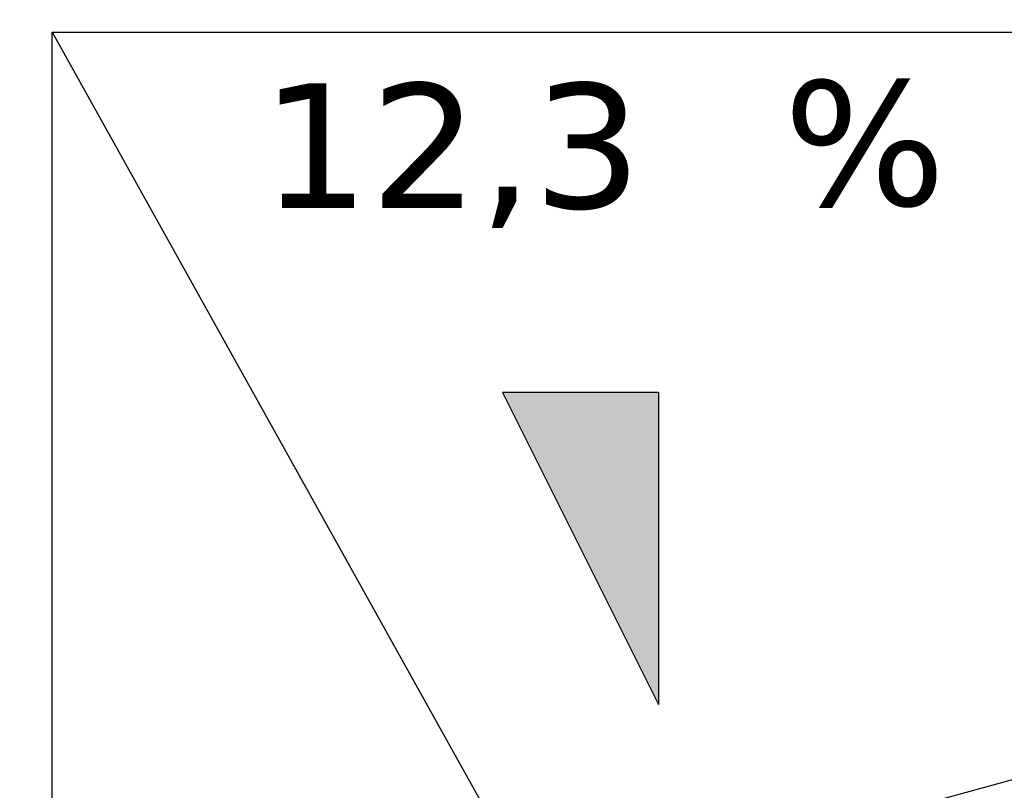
# Model space of a CAD drawing. Header units: millimetres. Extents: x -6858 to 6858, y -375 to 4365.
# Tile 85 of 97: x 1183 to 1420, y 3291 to 3476. Entities that reach past the tile are written whole.
import ezdxf

# ---------------------------------------------------------------- set-up
doc = ezdxf.new("R2010")
doc.units = ezdxf.units.MM
doc.header["$LTSCALE"] = 15
for name, color, linetype, lineweight in [('_Sichtbarkanten', 7, 'Continuous', 25), ('Bemaßung (ISO)', 7, 'Continuous', 25), ('Schraffur (ISO)', 7, 'Continuous', 18), ('Skizziergeometrie (ISO)', 7, 'Continuous', 25), ('Symbol (ISO)', 7, 'Continuous', 25)]:
    doc.layers.add(name, color=color, linetype=linetype, lineweight=lineweight)
doc.styles.add('Notiztext (ISO)', font='verdana.ttf')
doc.styles.add('Pfeiltext', font='verdana.ttf')
doc.dimstyles.new('wedi USA', dxfattribs={"dimscale": 15, "dimtxt": 2.5, "dimasz": 4, "dimexe": 2, "dimexo": 0.8, "dimgap": 0.3, "dimtad": 1, "dimdec": 1, "dimrnd": 1e-08, "dimtxsty": 'Notiztext (ISO)', "dimcen": 0.09, "dimclrd": 7, "dimclre": 7, "dimclrt": 256, "dimadec": 0, "dimazin": 2, "dimtfac": 0.6, "dimtmove": 0, "dimatfit": 3, "dimfxl": 1, "dimtolj": 1, "dimlwd": -1, "dimlwe": -1, "dimarcsym": 0})

# ---------------------------------------------------------------- blocks, each defined once
blk = doc.blocks.new('GF-ob')
at = {"layer": 'Schraffur (ISO)'}
blk.add_hatch(color=256, dxfattribs=at).paths.add_polyline_path([(1.25, -2.5), (-1.25, 2.5), (1.25, 2.5)])
at = {"layer": 'Skizziergeometrie (ISO)'}
for p, q in [((1.25, 2.5), (-1.25, 2.5)), ((-1.25, 2.5), (1.25, -2.5)), ((1.25, 2.5), (1.25, -2.5))]:
    blk.add_line(p, q, dxfattribs=at)
at = {"layer": 'Symbol (ISO)', "color": 179, "true_color": 0x262659, "insert": (3.25, 7.5), "char_height": 2, "attachment_point": 1, "style": 'Pfeiltext'}
blk.add_mtext('%', dxfattribs=at)
at = {"layer": 'Symbol (ISO)', "color": 179, "true_color": 0x262659, "style": 'Pfeiltext'}
blk.add_attdef('<GF-r>_001', (-5.123, 5.458), '', height=2, dxfattribs=at)
blk = doc.blocks.new('*D107')
at = {"layer": 'Bemaßung (ISO)', "color": 7, "transparency": 16777216}
for p, q in [((1179.15, 3473.07), (701.42, 3473.07)), ((731.42, 2034.47), (731.42, 3413.07)), ((1179.15, 1974.47), (701.42, 1974.47))]:
    blk.add_line(p, q, dxfattribs=at)
for points in [[(721.42, 3413.07), (741.42, 3413.07), (731.42, 3473.07)], [(721.42, 2034.47), (741.42, 2034.47), (731.42, 1974.47)]]:
    blk.add_solid(points, dxfattribs=at)
at = {"layer": 'Defpoints', "color": 0, "transparency": 16777216}
for p in [(731.42, 3473.07), (1191.15, 3473.07), (1191.15, 1974.47)]:
    blk.add_point(p, dxfattribs=at)
at = {"layer": 'Bemaßung (ISO)', "transparency": 16777216, "insert": (677.86, 2560.91), "char_height": 37.5, "attachment_point": 1, "rotation": 90, "style": 'Notiztext (ISO)'}
blk.add_mtext('\\A1;1498,6 [59]"', dxfattribs=at)
blk = doc.blocks.new('*D110')
at = {"layer": 'Bemaßung (ISO)', "color": 7, "transparency": 16777216}
for p, q in [((731.42, 3545.77), (731.42, 3605.77)), ((1166.45, 3485.77), (701.42, 3485.77)), ((731.42, 3485.77), (731.42, 3473.07)), ((1179.15, 3473.07), (701.42, 3473.07)), ((731.42, 3413.07), (731.42, 3353.07))]:
    blk.add_line(p, q, dxfattribs=at)
for points in [[(721.42, 3545.77), (741.42, 3545.77), (731.42, 3485.77)], [(721.42, 3413.07), (741.42, 3413.07), (731.42, 3473.07)]]:
    blk.add_solid(points, dxfattribs=at)
at = {"layer": 'Defpoints', "color": 0, "transparency": 16777216}
for p in [(1178.45, 3485.77), (731.42, 3473.07), (1191.15, 3473.07)]:
    blk.add_point(p, dxfattribs=at)
at = {"layer": 'Bemaßung (ISO)', "transparency": 16777216, "insert": (677.86, 3337.64), "char_height": 37.5, "attachment_point": 1, "rotation": 90, "style": 'Notiztext (ISO)'}
blk.add_mtext('\\A1;12,7 [1/2]"', dxfattribs=at)

msp = doc.modelspace()

# ---------------------------------------------------------------- linework, layer by layer
at = {"layer": '_Sichtbarkanten'}
for p, q in [((1191.15, 3473.07), (1300.7, 3276.62)), ((1191.15, 1974.47), (1191.15, 3473.07)), ((1191.15, 3473.07), (2080.15, 3473.07)), ((2080.15, 3473.07), (1361, 3276.62))]:
    msp.add_line(p, q, dxfattribs=at)

# ---------------------------------------------------------------- block references
at = {"xscale": 15, "yscale": 15, "zscale": 15}
msp.add_blockref('GF-ob', (1318.22, 3348.9), dxfattribs=at).add_auto_attribs({'<GF-r>_001': '12,3'})

# ---------------------------------------------------------------- dimensions: what is measured, and where the dimension line sits
at = {"layer": 'Bemaßung (ISO)', "color": 7}
for p1, angle, override, picture, middle in [((1178.45, 3485.77), 270, {"dimgap": 0.3, "dimdec": 1, "dimtol": 0, "dimlim": 0, "dimtp": 0, "dimtm": 0, "dimtdec": 2, "dimtofl": 1, "dimatfit": 1}, '*D110', (731.42, 3479.42)), ((1191.15, 1974.47), 90, {"dimgap": 0.3, "dimdec": 1, "dimtol": 0, "dimlim": 0, "dimtp": 0, "dimtm": 0, "dimtdec": 2, "dimtofl": 0, "dimatfit": 1}, '*D107', (731.42, 2723.77))]:
    dim = msp.add_linear_dim(base=(731.42, 3473.07), p1=p1, p2=(1191.15, 3473.07), angle=angle, text='<>"', dimstyle='wedi USA', override=override, dxfattribs=at)
    dim.commit()
    dim.dimension.update_dxf_attribs({"geometry": picture, "text_midpoint": middle, "dimtype": 160})

doc.saveas('drawing.dxf')
